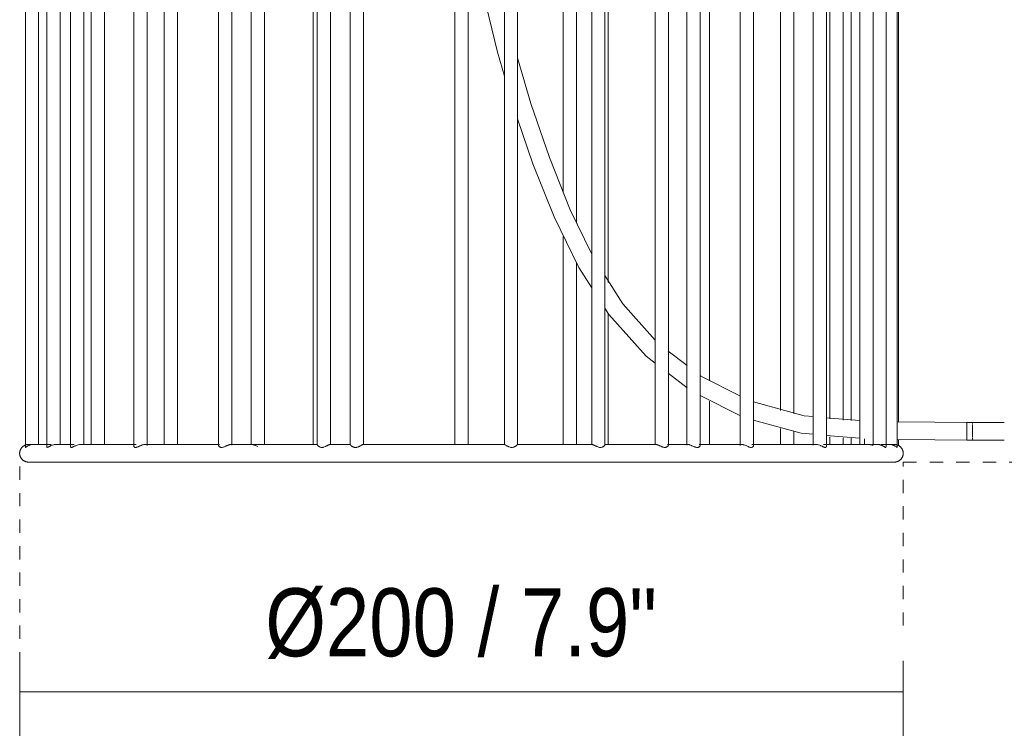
# Model space of a CAD drawing. Header units: millimetres. Extents: x -3269 to -1326, y 696 to 6709.
# Tile 3 of 11: x -1776 to -1553, y 980 to 1141. Entities that reach past the tile are written whole.
import ezdxf

# ---------------------------------------------------------------- set-up
doc = ezdxf.new("R2010")
doc.units = ezdxf.units.MM
doc.linetypes.add('Dash', pattern=[6, 3, -3])
doc.layers.add('A-ANNO-DIMS', color=7, linetype='Dash', lineweight=9, true_color=0xd2d2d2)
doc.layers.add('A-ANNO-DIMS-7', color=7, linetype='Continuous', lineweight=9)
doc.layers.add('E-LITE-EQPM', color=7, linetype='Continuous', lineweight=20)
doc.styles.add('Arial Narrow', font='ARIALN.TTF', dxfattribs={"height": 15.4})
doc.dimstyles.new('FARO_-_2_2mm_Arial_Narrow_mm_Inch_Left', dxfattribs={"dimscale": 304.8, "dimtxt": 15.760837, "dimasz": 0, "dimexe": 0.068898, "dimexo": 0.0625, "dimgap": 0.011483, "dimtad": 1, "dimdec": 0, "dimzin": 0, "dimdsep": 46, "dimtxsty": 'Arial Narrow', "dimblk1": 'NONE', "dimblk2": 'NONE', "dimsah": 1, "dimcen": 0.09, "dimadec": 0, "dimazin": 0, "dimtfac": 1, "dimtdec": 4, "dimtix": 1, "dimtmove": 0, "dimatfit": 3, "dimfxl": 0.022966, "dimfxlon": 1, "dimtvp": 1, "dimtolj": 1, "dimtzin": 0, "dimarcsym": 2})

# ---------------------------------------------------------------- blocks, each defined once
blk = doc.blocks.new('29307 - 29307 LINDA White table lamp-433246-Frontal_PDF')
at = {"layer": 'E-LITE-EQPM'}
for p, q in [((-3168.02, 1287.16), (-3168.02, 1043.84)), ((-3165.02, 1044.46), (-3165.02, 1286.54)), ((-3163.18, 1287.09), (-3163.18, 1043.91)), ((-3160.18, 1044.53), (-3160.18, 1286.47)), ((-3157.8, 1287.01), (-3157.8, 1043.99)), ((-3154.8, 1044.48), (-3154.8, 1286.52)), ((-3153.11, 1286.51), (-3153.11, 1044.49)), ((-3150.11, 1044.47), (-3150.11, 1286.51)), ((-3143.47, 1286.84), (-3143.47, 1044.16)), ((-3140.47, 1044.25), (-3140.47, 1286.75)), ((-3136.61, 1286.52), (-3136.61, 1044.48)), ((-3133.61, 1044.48), (-3133.61, 1286.52)), ((-3124.3, 1286.68), (-3124.3, 1044.32)), ((-3121.3, 1044.33), (-3121.3, 1286.67)), ((-3116.91, 1286.53), (-3116.91, 1044.5)), ((-3113.91, 1044.49), (-3113.91, 1286.51)), ((-3102.91, 1286.51), (-3102.91, 1044.48)), ((-3101.95, 1286.56), (-3101.95, 1044.44)), ((-3098.95, 1044.44), (-3098.95, 1286.56)), ((-3094.47, 1286.54), (-3094.47, 1044.46)), ((-3091.47, 1044.47), (-3091.47, 1286.53)), ((-3059.6, 1286.51), (-3059.6, 1044.49)), ((-3056.6, 1044.49), (-3056.6, 1286.51)), ((-3046.31, 1286.52), (-3046.31, 1101.53)), ((-3043.31, 1094.61), (-3043.31, 1286.52)), ((-3039.83, 1286.56), (-3039.83, 1044.44)), ((-3036.83, 1044.44), (-3036.83, 1286.56)), ((-3036.07, 1081.12), (-3036.07, 1286.51)), ((-3025.46, 1286.62), (-3025.46, 1044.38)), ((-3022.46, 1044.37), (-3022.46, 1286.63)), ((-3018.26, 1286.67), (-3018.26, 1044.33)), ((-3015.26, 1044.33), (-3015.26, 1286.67)), ((-3013.18, 1058.86), (-3013.18, 1286.5)), ((-3006.2, 1286.76), (-3006.2, 1044.24)), ((-3003.2, 1044.23), (-3003.2, 1286.77)), ((-2997.1, 1286.54), (-2997.1, 1052.19)), ((-2994.1, 1051.52), (-2994.1, 1286.54)), ((-2989.7, 1286.52), (-2989.7, 1044.48)), ((-2986.7, 1044.06), (-2986.7, 1286.94)), ((-2985.92, 1286.51), (-2985.92, 1050.27)), ((-2982.92, 1050.03), (-2982.92, 1286.51)), ((-2981.08, 1286.53), (-2981.08, 1049.93)), ((-2979.14, 1286.52), (-2979.14, 1044.47)), ((-2976.14, 1044.4), (-2976.14, 1286.6)), ((-2973.21, 1043.88), (-2973.21, 1287.12)), ((-2970.66, 1043.84), (-2970.66, 1287.16)), ((-2970.37, 1049.59), (-2970.37, 1286.72)), ((-3070.82, 1274.15), (-3070.82, 1044.5)), ((-3067.82, 1044.5), (-3067.82, 1170.26)), ((-3046.31, 1091.56), (-3046.31, 1044.47)), ((-3043.31, 1044.46), (-3043.31, 1085.6)), ((-3036.07, 1044.49), (-3036.07, 1074.1)), ((-3022.5, 1065.64), (-3018.24, 1062.36)), ((-3018.24, 1062.36), (-3022.5, 1065.64)), ((-3018.24, 1057.33), (-3022.5, 1060.61)), ((-3022.5, 1060.61), (-3018.24, 1057.33)), ((-3006.18, 1051), (-3015.29, 1055.59)), ((-3015.29, 1055.59), (-3006.18, 1051)), ((-3013.18, 1044.5), (-3013.18, 1054.27)), ((-2986.73, 1050.56), (-2979.13, 1049.91)), ((-2979.13, 1049.91), (-2986.73, 1050.56)), ((-2997.1, 1048.09), (-2997.1, 1044.46)), ((-2970.69, 1049.64), (-2953.67, 1049.5)), ((-2953.67, 1049.5), (-2970.69, 1049.64)), ((-2954.95, 1049.43), (-2954.95, 1049.5)), ((-2954.95, 1049.27), (-2954.95, 1049.43)), ((-2954.95, 1048.94), (-2954.95, 1049.22)), ((-2954.95, 1048.5), (-2954.95, 1048.91)), ((-2954.95, 1048.05), (-2954.95, 1048.47)), ((-2954.95, 1047.5), (-2954.95, 1048.02)), ((-2953.67, 1049.5), (-2953.67, 1049.43)), ((-2953.67, 1049.41), (-2953.67, 1049.28)), ((-2953.67, 1049.18), (-2953.67, 1049)), ((-2953.67, 1048.86), (-2953.67, 1048.57)), ((-2953.67, 1048.46), (-2953.67, 1048.02)), ((-2953.67, 1048.02), (-2953.67, 1046.56)), ((-2994.1, 1044.46), (-2994.1, 1047.43)), ((-2979.13, 1045.9), (-2986.73, 1046.56)), ((-2986.73, 1046.56), (-2979.13, 1045.9)), ((-2985.92, 1046.25), (-2985.92, 1044.49)), ((-2982.92, 1044.48), (-2982.92, 1046.03)), ((-2981.08, 1045.94), (-2981.08, 1044.42)), ((-2978.08, 1044.48), (-2978.08, 1045.77)), ((-2953.67, 1045.5), (-2970.69, 1045.64)), ((-2970.69, 1045.64), (-2953.67, 1045.5)), ((-2970.37, 1044.27), (-2970.37, 1045.59)), ((-2954.95, 1046.5), (-2954.95, 1047.44)), ((-2954.95, 1046.12), (-2954.95, 1046.46)), ((-2954.95, 1045.77), (-2954.95, 1046.09)), ((-2954.95, 1045.58), (-2954.95, 1045.74)), ((-2954.95, 1045.5), (-2954.95, 1045.57)), ((-2953.67, 1046.42), (-2953.67, 1046.15)), ((-2953.67, 1046.03), (-2953.67, 1045.8)), ((-2953.67, 1045.72), (-2953.67, 1045.59)), ((-2953.67, 1045.57), (-2953.67, 1045.5)), ((-3165.04, 1044.5), (-3164.92, 1044.5)), ((-3164.22, 1044.5), (-3163.17, 1044.5)), ((-3043.36, 1044.5), (-3039.81, 1044.5)), ((-2989.7, 1044.45), (-2989.7, 1044.34))]:
    blk.add_line(p, q, dxfattribs=at)
at = {"layer": 'E-LITE-EQPM', "flags": 128}
for points in [[(-3059.58, 1127.82), (-3061.18, 1133.27), (-3064.29, 1146.44), (-3066.66, 1159.93), (-3068.2, 1173.74), (-3069.09, 1188.03), (-3069.54, 1203.01), (-3069.78, 1218.91), (-3070.04, 1235.97), (-3070.39, 1254.35), (-3070.82, 1274.15), (-3071.11, 1286.5)], [(-3071.11, 1286.5), (-3070.82, 1274.15), (-3070.39, 1254.35), (-3070.04, 1235.97), (-3069.78, 1218.91), (-3069.54, 1203.01), (-3069.09, 1188.03), (-3068.2, 1173.74), (-3066.66, 1159.93), (-3064.29, 1146.44), (-3061.18, 1133.27), (-3059.58, 1127.82)], [(-3056.63, 1131.97), (-3053.61, 1121.69), (-3049.38, 1109.42), (-3044.68, 1097.6), (-3039.81, 1087.6)], [(-3039.81, 1087.6), (-3044.68, 1097.6), (-3049.38, 1109.42), (-3053.61, 1121.69), (-3056.63, 1131.97)], [(-3039.81, 1079.93), (-3042.77, 1084.55), (-3048.35, 1096.01), (-3053.14, 1108.04), (-3056.63, 1118.18)], [(-3056.63, 1118.18), (-3053.14, 1108.04), (-3048.35, 1096.01), (-3042.77, 1084.55), (-3039.81, 1079.93)], [(-3036.86, 1082.72), (-3032.77, 1076.34), (-3025.44, 1068.13)], [(-3025.44, 1068.13), (-3032.77, 1076.34), (-3036.86, 1082.72)], [(-3025.44, 1062.88), (-3027.54, 1064.5), (-3035.97, 1073.94), (-3036.86, 1075.32)], [(-3036.86, 1075.32), (-3035.97, 1073.94), (-3027.54, 1064.5), (-3025.44, 1062.88)], [(-3015.3, 1060.09), (-3015.16, 1059.99), (-3006.18, 1055.46)], [(-3006.18, 1055.46), (-3015.16, 1059.99), (-3015.3, 1060.09)], [(-3003.23, 1054.16), (-2991.71, 1050.99), (-2989.68, 1050.81)], [(-2989.68, 1050.81), (-2991.71, 1050.99), (-3003.23, 1054.16)], [(-2989.68, 1046.81), (-2992.38, 1047.04), (-3003.22, 1050.03)], [(-3003.22, 1050.03), (-2992.38, 1047.04), (-2989.68, 1046.81)], [(-2946.43, 1049.5), (-2946.77, 1049.5), (-2947.12, 1049.5), (-2947.49, 1049.5), (-2947.88, 1049.5), (-2948.29, 1049.5), (-2948.73, 1049.5), (-2949.23, 1049.5), (-2949.82, 1049.5), (-2950.52, 1049.5), (-2951.37, 1049.5), (-2952.43, 1049.5), (-2953.76, 1049.5), (-2954.95, 1049.5)], [(-2946.43, 1045.5), (-2946.77, 1045.5), (-2947.12, 1045.5), (-2947.49, 1045.5), (-2947.88, 1045.5), (-2948.29, 1045.5), (-2948.73, 1045.5), (-2949.23, 1045.5), (-2949.82, 1045.5), (-2950.52, 1045.5), (-2951.37, 1045.5), (-2952.43, 1045.5), (-2953.76, 1045.5), (-2954.95, 1045.5)], [(-3169.32, 1042.5), (-3169.32, 1042.58), (-3169.31, 1042.66), (-3169.3, 1042.74), (-3169.29, 1042.82), (-3169.28, 1042.9), (-3169.26, 1042.98), (-3169.24, 1043.05), (-3169.22, 1043.13), (-3169.19, 1043.2), (-3169.16, 1043.28), (-3169.13, 1043.35), (-3169.09, 1043.42), (-3169.05, 1043.49), (-3169.01, 1043.56), (-3168.97, 1043.63), (-3168.92, 1043.69), (-3168.87, 1043.76), (-3168.82, 1043.82), (-3168.77, 1043.88), (-3168.71, 1043.93), (-3168.65, 1043.99), (-3168.59, 1044.04), (-3168.53, 1044.09), (-3168.47, 1044.14), (-3168.4, 1044.18), (-3168.33, 1044.22), (-3168.26, 1044.26), (-3168.19, 1044.3), (-3168.12, 1044.33), (-3168.04, 1044.36), (-3167.97, 1044.39), (-3167.89, 1044.42), (-3167.81, 1044.44), (-3167.74, 1044.46), (-3167.66, 1044.47), (-3167.58, 1044.48), (-3167.5, 1044.49), (-3167.42, 1044.5), (-3167.34, 1044.5), (-3167.32, 1044.5)], [(-3166.7, 1044.5), (-3167.06, 1044.5), (-3167.27, 1044.5), (-3167.32, 1044.5)], [(-3167.32, 1044.5), (-3167.24, 1044.5), (-3167, 1044.5), (-3166.61, 1044.5), (-3166.07, 1044.5), (-3165.36, 1044.5), (-3165.1, 1044.5)], [(-3162.17, 1044.5), (-3163.35, 1044.5), (-3164.38, 1044.5), (-3165.26, 1044.5), (-3165.98, 1044.5), (-3166.31, 1044.5)], [(-3156.98, 1044.5), (-3158.66, 1044.5), (-3160.2, 1044.5), (-3161.17, 1044.5)], [(-3160.2, 1044.5), (-3159.07, 1044.5), (-3157.78, 1044.5)], [(-3142.97, 1044.5), (-3145.5, 1044.5), (-3147.9, 1044.5), (-3150.18, 1044.5), (-3152.33, 1044.5), (-3154.35, 1044.5), (-3155.6, 1044.5)], [(-3154.82, 1044.5), (-3153.72, 1044.5), (-3152.41, 1044.5)], [(-3150.78, 1044.5), (-3148.54, 1044.5), (-3146.17, 1044.5), (-3143.68, 1044.5), (-3143.45, 1044.5)], [(-3124.05, 1044.5), (-3127.26, 1044.5), (-3130.37, 1044.5), (-3133.39, 1044.5), (-3136.31, 1044.5), (-3139.11, 1044.5), (-3140.96, 1044.5)], [(-3140.49, 1044.5), (-3138.34, 1044.5), (-3136.21, 1044.5)], [(-3133.99, 1044.5), (-3130.99, 1044.5), (-3127.9, 1044.5), (-3124.71, 1044.5), (-3124.28, 1044.5)], [(-3101.87, 1044.5), (-3105.54, 1044.5), (-3109.15, 1044.5), (-3112.7, 1044.5), (-3116.18, 1044.5), (-3119.58, 1044.5), (-3121.54, 1044.5)], [(-3121.32, 1044.5), (-3118.07, 1044.5), (-3116.73, 1044.5)], [(-3114.08, 1044.5), (-3110.56, 1044.5), (-3106.97, 1044.5), (-3103.32, 1044.5), (-3102.82, 1044.5)], [(-3094.42, 1044.5), (-3098.19, 1044.5), (-3099.03, 1044.5)], [(-3098.97, 1044.5), (-3096.24, 1044.5), (-3094.44, 1044.5)], [(-3069.32, 1044.5), (-3073.24, 1044.5), (-3077.15, 1044.5), (-3081.05, 1044.5), (-3084.93, 1044.5), (-3088.79, 1044.5), (-3091.51, 1044.5)], [(-3091.49, 1044.5), (-3088.63, 1044.5), (-3084.77, 1044.5), (-3080.89, 1044.5), (-3076.99, 1044.5), (-3073.07, 1044.5), (-3070.82, 1044.5)], [(-3059.59, 1044.5), (-3063.5, 1044.5), (-3067.42, 1044.5), (-3069.32, 1044.5)], [(-3067.82, 1044.5), (-3063.9, 1044.5), (-3059.99, 1044.5), (-3059.58, 1044.5)], [(-3056.63, 1044.5), (-3056.1, 1044.5), (-3052.23, 1044.5), (-3048.38, 1044.5), (-3046.27, 1044.5)], [(-3039.76, 1044.5), (-3043.52, 1044.5), (-3047.32, 1044.5), (-3051.16, 1044.5), (-3055.02, 1044.5), (-3056.62, 1044.5)], [(-3025.3, 1044.5), (-3028.83, 1044.5), (-3032.44, 1044.5), (-3036.1, 1044.5), (-3036.92, 1044.5)], [(-3036.16, 1044.5), (-3032.5, 1044.5), (-3028.89, 1044.5), (-3025.44, 1044.5)], [(-3018.03, 1044.5), (-3021.41, 1044.5), (-3022.64, 1044.5)], [(-3022.49, 1044.5), (-3021.89, 1044.5), (-3018.5, 1044.5), (-3018.24, 1044.5)], [(-3005.83, 1044.5), (-3008.87, 1044.5), (-3012, 1044.5), (-3015.22, 1044.5), (-3015.5, 1044.5)], [(-3013.44, 1044.5), (-3010.26, 1044.5), (-3007.18, 1044.5), (-3006.18, 1044.5)], [(-2989.05, 1044.5), (-2991.37, 1044.5), (-2993.8, 1044.5), (-2996.36, 1044.5), (-2999.04, 1044.5), (-3001.82, 1044.5), (-3003.58, 1044.5)], [(-3003.22, 1044.5), (-3001.33, 1044.5), (-2998.56, 1044.5), (-2996.6, 1044.5)], [(-2994.62, 1044.5), (-2992.15, 1044.5), (-2989.79, 1044.5), (-2989.68, 1044.5)], [(-2977.33, 1044.5), (-2978.76, 1044.5), (-2980.33, 1044.5), (-2982.04, 1044.5), (-2983.89, 1044.5), (-2985.88, 1044.5), (-2987.37, 1044.5)], [(-2986.73, 1044.5), (-2985.47, 1044.5), (-2985.18, 1044.5)], [(-2983.68, 1044.5), (-2981.84, 1044.5), (-2980.2, 1044.5)], [(-2975.11, 1044.5), (-2976.27, 1044.5), (-2976.48, 1044.5)], [(-2972.37, 1044.5), (-2973.02, 1044.5), (-2973.82, 1044.5), (-2974.33, 1044.5)], [(-2973.24, 1044.5), (-2972.54, 1044.5), (-2972.04, 1044.5)], [(-2971.32, 1044.5), (-2971.4, 1044.5), (-2971.63, 1044.5), (-2971.98, 1044.5)], [(-2971.72, 1044.5), (-2971.44, 1044.5), (-2971.32, 1044.5), (-2971.32, 1044.5)], [(-2971.32, 1044.5), (-2971.24, 1044.5), (-2971.16, 1044.49), (-2971.08, 1044.49), (-2971, 1044.47), (-2970.92, 1044.46), (-2970.84, 1044.44), (-2970.77, 1044.42), (-2970.69, 1044.4), (-2970.61, 1044.37), (-2970.54, 1044.34), (-2970.47, 1044.31), (-2970.39, 1044.27), (-2970.32, 1044.24), (-2970.26, 1044.19), (-2970.19, 1044.15), (-2970.12, 1044.1), (-2970.06, 1044.06), (-2970, 1044), (-2969.94, 1043.95), (-2969.88, 1043.89), (-2969.83, 1043.83), (-2969.78, 1043.77), (-2969.73, 1043.71), (-2969.68, 1043.65), (-2969.64, 1043.58), (-2969.59, 1043.51), (-2969.55, 1043.44), (-2969.52, 1043.37), (-2969.48, 1043.3), (-2969.45, 1043.22), (-2969.43, 1043.15), (-2969.4, 1043.07), (-2969.38, 1043), (-2969.36, 1042.92), (-2969.35, 1042.84), (-2969.34, 1042.76), (-2969.33, 1042.68), (-2969.32, 1042.6), (-2969.32, 1042.52), (-2969.32, 1042.5)], [(-3167.32, 1040.5), (-3167.4, 1040.5), (-3167.48, 1040.51), (-3167.56, 1040.51), (-3167.64, 1040.53), (-3167.72, 1040.54), (-3167.79, 1040.56), (-3167.87, 1040.58), (-3167.95, 1040.6), (-3168.02, 1040.63), (-3168.1, 1040.66), (-3168.17, 1040.69), (-3168.24, 1040.73), (-3168.31, 1040.76), (-3168.38, 1040.81), (-3168.45, 1040.85), (-3168.51, 1040.9), (-3168.58, 1040.94), (-3168.64, 1041), (-3168.7, 1041.05), (-3168.75, 1041.11), (-3168.81, 1041.17), (-3168.86, 1041.23), (-3168.91, 1041.29), (-3168.96, 1041.35), (-3169, 1041.42), (-3169.04, 1041.49), (-3169.08, 1041.56), (-3169.12, 1041.63), (-3169.15, 1041.7), (-3169.18, 1041.78), (-3169.21, 1041.85), (-3169.23, 1041.93), (-3169.26, 1042), (-3169.27, 1042.08), (-3169.29, 1042.16), (-3169.3, 1042.24), (-3169.31, 1042.32), (-3169.32, 1042.4), (-3169.32, 1042.48), (-3169.32, 1042.5)], [(-2969.32, 1042.5), (-2969.32, 1042.42), (-2969.32, 1042.34), (-2969.33, 1042.26), (-2969.34, 1042.18), (-2969.36, 1042.1), (-2969.38, 1042.02), (-2969.4, 1041.95), (-2969.42, 1041.87), (-2969.45, 1041.8), (-2969.48, 1041.72), (-2969.51, 1041.65), (-2969.54, 1041.58), (-2969.58, 1041.51), (-2969.62, 1041.44), (-2969.67, 1041.37), (-2969.71, 1041.31), (-2969.76, 1041.24), (-2969.81, 1041.18), (-2969.87, 1041.12), (-2969.92, 1041.07), (-2969.98, 1041.01), (-2970.04, 1040.96), (-2970.11, 1040.91), (-2970.17, 1040.86), (-2970.24, 1040.82), (-2970.31, 1040.78), (-2970.38, 1040.74), (-2970.45, 1040.7), (-2970.52, 1040.67), (-2970.59, 1040.64), (-2970.67, 1040.61), (-2970.74, 1040.58), (-2970.82, 1040.56), (-2970.9, 1040.54), (-2970.98, 1040.53), (-2971.06, 1040.52), (-2971.14, 1040.51), (-2971.22, 1040.5), (-2971.3, 1040.5), (-2971.32, 1040.5)], [(-3069.32, 1040.5), (-3073.24, 1040.5), (-3077.15, 1040.5), (-3081.05, 1040.5), (-3084.93, 1040.5), (-3088.79, 1040.5), (-3092.61, 1040.5), (-3096.4, 1040.5), (-3100.15, 1040.5), (-3103.84, 1040.5), (-3107.48, 1040.5), (-3111.06, 1040.5), (-3114.57, 1040.5), (-3118.01, 1040.5), (-3121.37, 1040.5), (-3124.65, 1040.5), (-3127.84, 1040.5), (-3130.94, 1040.5), (-3133.94, 1040.5), (-3136.83, 1040.5), (-3139.62, 1040.5), (-3142.29, 1040.5), (-3144.85, 1040.5), (-3147.29, 1040.5), (-3149.6, 1040.5), (-3151.78, 1040.5), (-3153.83, 1040.5), (-3155.75, 1040.5), (-3157.53, 1040.5), (-3159.16, 1040.5), (-3160.66, 1040.5), (-3162.01, 1040.5), (-3163.2, 1040.5), (-3164.25, 1040.5), (-3165.15, 1040.5), (-3165.89, 1040.5), (-3166.48, 1040.5), (-3166.91, 1040.5), (-3167.19, 1040.5), (-3167.31, 1040.5), (-3167.32, 1040.5)], [(-3167.32, 1040.5), (-3167.24, 1040.5), (-3167, 1040.5), (-3166.61, 1040.5), (-3166.07, 1040.5), (-3165.36, 1040.5), (-3164.51, 1040.5), (-3163.5, 1040.5), (-3162.34, 1040.5), (-3161.04, 1040.5), (-3159.58, 1040.5), (-3157.98, 1040.5), (-3156.24, 1040.5), (-3154.36, 1040.5), (-3152.35, 1040.5), (-3150.2, 1040.5), (-3147.92, 1040.5), (-3145.52, 1040.5), (-3143, 1040.5), (-3140.35, 1040.5), (-3137.6, 1040.5), (-3134.73, 1040.5), (-3131.76, 1040.5), (-3128.69, 1040.5), (-3125.52, 1040.5), (-3122.27, 1040.5), (-3118.93, 1040.5), (-3115.51, 1040.5), (-3112.02, 1040.5), (-3108.45, 1040.5), (-3104.83, 1040.5), (-3101.15, 1040.5), (-3097.42, 1040.5), (-3093.64, 1040.5), (-3089.82, 1040.5), (-3085.98, 1040.5), (-3082.1, 1040.5), (-3078.2, 1040.5), (-3074.29, 1040.5), (-3070.38, 1040.5), (-3069.32, 1040.5)], [(-3069.32, 1040.5), (-3065.4, 1040.5), (-3061.49, 1040.5), (-3057.59, 1040.5), (-3053.71, 1040.5), (-3049.85, 1040.5), (-3046.02, 1040.5), (-3042.24, 1040.5), (-3038.49, 1040.5), (-3034.8, 1040.5), (-3031.16, 1040.5), (-3027.58, 1040.5), (-3024.06, 1040.5), (-3020.62, 1040.5), (-3017.26, 1040.5), (-3013.98, 1040.5), (-3010.79, 1040.5), (-3007.7, 1040.5), (-3004.7, 1040.5), (-3001.8, 1040.5), (-2999.02, 1040.5), (-2996.34, 1040.5), (-2993.79, 1040.5), (-2991.35, 1040.5), (-2989.04, 1040.5), (-2986.85, 1040.5), (-2984.8, 1040.5), (-2982.89, 1040.5), (-2981.11, 1040.5), (-2979.47, 1040.5), (-2977.98, 1040.5), (-2976.63, 1040.5), (-2975.43, 1040.5), (-2974.38, 1040.5), (-2973.49, 1040.5), (-2972.74, 1040.5), (-2972.16, 1040.5), (-2971.72, 1040.5), (-2971.44, 1040.5), (-2971.32, 1040.5), (-2971.32, 1040.5)], [(-2971.32, 1040.5), (-2971.4, 1040.5), (-2971.63, 1040.5), (-2972.02, 1040.5), (-2972.57, 1040.5), (-2973.27, 1040.5), (-2974.13, 1040.5), (-2975.13, 1040.5), (-2976.29, 1040.5), (-2977.6, 1040.5), (-2979.05, 1040.5), (-2980.65, 1040.5), (-2982.39, 1040.5), (-2984.27, 1040.5), (-2986.29, 1040.5), (-2988.44, 1040.5), (-2990.71, 1040.5), (-2993.12, 1040.5), (-2995.64, 1040.5), (-2998.28, 1040.5), (-3001.04, 1040.5), (-3003.91, 1040.5), (-3006.88, 1040.5), (-3009.95, 1040.5), (-3013.11, 1040.5), (-3016.37, 1040.5), (-3019.71, 1040.5), (-3023.13, 1040.5), (-3026.62, 1040.5), (-3030.18, 1040.5), (-3033.81, 1040.5), (-3037.49, 1040.5), (-3041.22, 1040.5), (-3045, 1040.5), (-3048.81, 1040.5), (-3052.66, 1040.5), (-3056.54, 1040.5), (-3060.43, 1040.5), (-3064.34, 1040.5), (-3068.26, 1040.5), (-3069.32, 1040.5)]]:
    blk.add_lwpolyline(points, dxfattribs=at)
at = {"layer": 'E-LITE-EQPM'}
for points, knots in [([(-3168.01, 1043.83), (-3168, 1043.82), (-3167.97, 1043.83), (-3167.88, 1043.9), (-3167.78, 1043.97), (-3167.67, 1044.05), (-3167.53, 1044.14), (-3167.36, 1044.23), (-3167.16, 1044.33), (-3166.88, 1044.43), (-3166.65, 1044.47), (-3166.52, 1044.49)], [0.5277778, 0.5277778, 0.5277778, 0.5277778, 0.5833333, 0.6388889, 0.6736111, 0.7222222, 0.7638889, 0.8055556, 0.8611111, 0.9166667, 1, 1, 1, 1]), ([(-3163.18, 1043.96), (-3163.19, 1043.93), (-3163.19, 1043.87), (-3163.15, 1043.83), (-3163.11, 1043.83), (-3163.09, 1043.83)], [0.4722222, 0.4722222, 0.4722222, 0.4722222, 0.5277778, 0.5694444, 0.6111111, 0.6111111, 0.6111111, 0.6111111]), ([(-3163, 1043.85), (-3162.97, 1043.86), (-3162.88, 1043.89), (-3162.75, 1043.97), (-3162.59, 1044.05), (-3162.43, 1044.14), (-3162.25, 1044.23), (-3162.01, 1044.33), (-3161.82, 1044.39), (-3161.68, 1044.43)], [0.6527778, 0.6527778, 0.6527778, 0.6527778, 0.6944444, 0.75, 0.7847222, 0.8333333, 0.875, 0.9166667, 1, 1, 1, 1]), ([(-3157.8, 1043.99), (-3157.8, 1043.96), (-3157.79, 1043.91), (-3157.75, 1043.86), (-3157.66, 1043.82), (-3157.52, 1043.83), (-3157.37, 1043.9), (-3157.2, 1043.97), (-3157.04, 1044.05), (-3156.86, 1044.15), (-3156.62, 1044.25), (-3156.43, 1044.32), (-3156.3, 1044.37)], [0.5, 0.5, 0.5, 0.5, 0.5416667, 0.5833333, 0.6388889, 0.6944444, 0.75, 0.7847222, 0.8333333, 0.875, 0.9166667, 1, 1, 1, 1]), ([(-3156.3, 1044.37), (-3156.13, 1044.44), (-3155.86, 1044.49), (-3155.61, 1044.5), (-3155.53, 1044.5)], [0, 0, 0, 0, 0.1111111, 0.1666667, 0.1666667, 0.1666667, 0.1666667]), ([(-3143.47, 1044.15), (-3143.47, 1044.12), (-3143.46, 1044.06), (-3143.42, 1043.98), (-3143.35, 1043.89), (-3143.24, 1043.84), (-3143.12, 1043.83), (-3142.97, 1043.83), (-3142.8, 1043.87), (-3142.61, 1043.95), (-3142.4, 1044.03), (-3142.2, 1044.11), (-3142.05, 1044.18), (-3141.97, 1044.22)], [0.5, 0.5, 0.5, 0.5, 0.5416667, 0.5833333, 0.6388889, 0.6805556, 0.7222222, 0.7638889, 0.8055556, 0.8611111, 0.9027778, 0.9444444, 1, 1, 1, 1]), ([(-3124.3, 1044.36), (-3124.31, 1044.33), (-3124.3, 1044.28), (-3124.27, 1044.19), (-3124.22, 1044.1), (-3124.14, 1044.01), (-3124.04, 1043.94), (-3123.88, 1043.85), (-3123.64, 1043.81), (-3123.35, 1043.85), (-3123.06, 1043.93), (-3122.89, 1044.01), (-3122.8, 1044.05)], [0.4722222, 0.4722222, 0.4722222, 0.4722222, 0.5277778, 0.5625, 0.6111111, 0.6527778, 0.6944444, 0.75, 0.8055556, 0.8888889, 0.9444444, 1, 1, 1, 1]), ([(-3122.8, 1044.05), (-3122.72, 1044.09), (-3122.56, 1044.17), (-3122.31, 1044.27), (-3122.09, 1044.36), (-3121.91, 1044.43), (-3121.7, 1044.48), (-3121.57, 1044.5), (-3121.51, 1044.5)], [0, 0, 0, 0, 0.0555556, 0.1111111, 0.1666667, 0.2083333, 0.25, 0.3333333, 0.3333333, 0.3333333, 0.3333333]), ([(-3116.7, 1044.5), (-3116.66, 1044.5), (-3116.56, 1044.48), (-3116.4, 1044.43), (-3116.23, 1044.37), (-3116.02, 1044.28), (-3115.74, 1044.16), (-3115.53, 1044.06), (-3115.41, 1044)], [0.6666667, 0.6666667, 0.6666667, 0.6666667, 0.7222222, 0.7638889, 0.8055556, 0.8611111, 0.9166667, 1, 1, 1, 1]), ([(-3101.93, 1044.49), (-3101.94, 1044.48), (-3101.96, 1044.45), (-3101.94, 1044.38), (-3101.9, 1044.31), (-3101.83, 1044.22), (-3101.73, 1044.13), (-3101.62, 1044.05), (-3101.49, 1043.96), (-3101.32, 1043.89), (-3101.13, 1043.83), (-3100.92, 1043.82), (-3100.7, 1043.84), (-3100.54, 1043.87), (-3100.45, 1043.9)], [0.4444444, 0.4444444, 0.4444444, 0.4444444, 0.5, 0.5416667, 0.5833333, 0.6388889, 0.6736111, 0.7222222, 0.7638889, 0.8055556, 0.8611111, 0.9027778, 0.9444444, 1, 1, 1, 1]), ([(-3100.45, 1043.9), (-3100.36, 1043.94), (-3100.22, 1044), (-3100.01, 1044.08), (-3099.81, 1044.17), (-3099.63, 1044.27), (-3099.46, 1044.35), (-3099.3, 1044.42), (-3099.16, 1044.48), (-3099.04, 1044.5), (-3098.99, 1044.5), (-3098.97, 1044.49)], [0, 0, 0, 0, 0.0555556, 0.0972222, 0.1388889, 0.1944444, 0.2361111, 0.2777778, 0.3333333, 0.3888889, 0.4444444, 0.4444444, 0.4444444, 0.4444444]), ([(-3094.44, 1044.5), (-3094.46, 1044.49), (-3094.47, 1044.47), (-3094.46, 1044.42), (-3094.42, 1044.36), (-3094.35, 1044.27), (-3094.25, 1044.19), (-3094.14, 1044.1), (-3094, 1044.01), (-3093.84, 1043.93), (-3093.65, 1043.86), (-3093.44, 1043.82), (-3093.22, 1043.83), (-3093.06, 1043.85), (-3092.97, 1043.87)], [0.4444444, 0.4444444, 0.4444444, 0.4444444, 0.5, 0.5416667, 0.5833333, 0.6388889, 0.6736111, 0.7222222, 0.7638889, 0.8055556, 0.8611111, 0.9027778, 0.9444444, 1, 1, 1, 1]), ([(-3092.97, 1043.87), (-3092.88, 1043.9), (-3092.73, 1043.95), (-3092.52, 1044.03), (-3092.32, 1044.12), (-3092.14, 1044.22), (-3091.98, 1044.3), (-3091.84, 1044.38), (-3091.72, 1044.44), (-3091.58, 1044.49), (-3091.52, 1044.5), (-3091.49, 1044.5)], [0, 0, 0, 0, 0.0555556, 0.0972222, 0.1388889, 0.1944444, 0.2361111, 0.2777778, 0.3194444, 0.3611111, 0.4444444, 0.4444444, 0.4444444, 0.4444444]), ([(-3059.58, 1044.5), (-3059.56, 1044.49), (-3059.52, 1044.47), (-3059.43, 1044.42), (-3059.31, 1044.35), (-3059.18, 1044.27), (-3059.02, 1044.18), (-3058.86, 1044.09), (-3058.68, 1044), (-3058.44, 1043.92), (-3058.24, 1043.86), (-3058.1, 1043.83)], [0.5555556, 0.5555556, 0.5555556, 0.5555556, 0.6111111, 0.6527778, 0.6944444, 0.75, 0.7847222, 0.8333333, 0.875, 0.9166667, 1, 1, 1, 1]), ([(-3058.1, 1043.83), (-3058.01, 1043.83), (-3057.85, 1043.83), (-3057.63, 1043.86), (-3057.43, 1043.91), (-3057.25, 1044), (-3057.09, 1044.08), (-3056.96, 1044.17), (-3056.84, 1044.26), (-3056.73, 1044.34), (-3056.66, 1044.42), (-3056.61, 1044.46), (-3056.6, 1044.5), (-3056.61, 1044.5), (-3056.63, 1044.5)], [0, 0, 0, 0, 0.0555556, 0.0972222, 0.1388889, 0.1944444, 0.2291667, 0.2777778, 0.3194444, 0.3611111, 0.4166667, 0.4583333, 0.5, 0.5555556, 0.5555556, 0.5555556, 0.5555556]), ([(-3039.81, 1044.49), (-3039.79, 1044.5), (-3039.75, 1044.5), (-3039.62, 1044.48), (-3039.48, 1044.42), (-3039.32, 1044.35), (-3039.15, 1044.27), (-3038.97, 1044.17), (-3038.77, 1044.08), (-3038.57, 1044), (-3038.42, 1043.94), (-3038.33, 1043.9)], [0.5555556, 0.5555556, 0.5555556, 0.5555556, 0.6111111, 0.6666667, 0.7222222, 0.7638889, 0.8055556, 0.8611111, 0.9027778, 0.9444444, 1, 1, 1, 1]), ([(-3038.33, 1043.9), (-3038.24, 1043.87), (-3038.08, 1043.84), (-3037.87, 1043.82), (-3037.66, 1043.83), (-3037.47, 1043.89), (-3037.3, 1043.96), (-3037.17, 1044.04), (-3037.06, 1044.13), (-3036.96, 1044.22), (-3036.89, 1044.31), (-3036.84, 1044.38), (-3036.83, 1044.45), (-3036.84, 1044.48), (-3036.86, 1044.49)], [0, 0, 0, 0, 0.0555556, 0.0972222, 0.1388889, 0.1944444, 0.2291667, 0.2777778, 0.3194444, 0.3611111, 0.4166667, 0.4583333, 0.5, 0.5555556, 0.5555556, 0.5555556, 0.5555556]), ([(-3025.26, 1044.5), (-3025.21, 1044.49), (-3025.12, 1044.47), (-3024.96, 1044.42), (-3024.78, 1044.36), (-3024.58, 1044.26), (-3024.3, 1044.14), (-3024.09, 1044.05), (-3023.96, 1043.99)], [0.6666667, 0.6666667, 0.6666667, 0.6666667, 0.7222222, 0.7638889, 0.8055556, 0.8611111, 0.9166667, 1, 1, 1, 1]), ([(-3023.96, 1043.99), (-3023.88, 1043.95), (-3023.7, 1043.88), (-3023.45, 1043.83), (-3023.22, 1043.82), (-3023.03, 1043.85), (-3022.86, 1043.9), (-3022.74, 1043.99), (-3022.63, 1044.07), (-3022.55, 1044.16), (-3022.5, 1044.25), (-3022.46, 1044.33), (-3022.46, 1044.39), (-3022.47, 1044.41)], [0, 0, 0, 0, 0.0555556, 0.1111111, 0.1666667, 0.2083333, 0.25, 0.3055556, 0.3402778, 0.3888889, 0.4305556, 0.4722222, 0.5277778, 0.5277778, 0.5277778, 0.5277778]), ([(-3018.06, 1044.5), (-3018.01, 1044.5), (-3017.92, 1044.49), (-3017.76, 1044.46), (-3017.59, 1044.4), (-3017.38, 1044.32), (-3017.09, 1044.2), (-3016.89, 1044.11), (-3016.76, 1044.05)], [0.6666667, 0.6666667, 0.6666667, 0.6666667, 0.7222222, 0.7638889, 0.8055556, 0.8611111, 0.9166667, 1, 1, 1, 1]), ([(-3016.76, 1044.05), (-3016.68, 1044), (-3016.51, 1043.93), (-3016.25, 1043.86), (-3016.02, 1043.83), (-3015.83, 1043.83), (-3015.67, 1043.86), (-3015.54, 1043.94), (-3015.43, 1044.02), (-3015.35, 1044.1), (-3015.29, 1044.19), (-3015.27, 1044.25), (-3015.27, 1044.27)], [0, 0, 0, 0, 0.0555556, 0.1111111, 0.1666667, 0.2083333, 0.25, 0.3055556, 0.3402778, 0.3888889, 0.4305556, 0.4722222, 0.4722222, 0.4722222, 0.4722222]), ([(-3005.76, 1044.5), (-3005.69, 1044.49), (-3005.55, 1044.47), (-3005.32, 1044.4), (-3005.03, 1044.3), (-3004.82, 1044.21), (-3004.7, 1044.15)], [0.75, 0.75, 0.75, 0.75, 0.8055556, 0.8611111, 0.9166667, 1, 1, 1, 1]), ([(-3004.7, 1044.15), (-3004.62, 1044.1), (-3004.47, 1044.03), (-3004.26, 1043.95), (-3004.02, 1043.87), (-3003.76, 1043.81), (-3003.55, 1043.84), (-3003.42, 1043.89), (-3003.32, 1043.96), (-3003.25, 1044.05), (-3003.21, 1044.14), (-3003.2, 1044.2), (-3003.2, 1044.23)], [0, 0, 0, 0, 0.0555556, 0.0972222, 0.1388889, 0.2222222, 0.2777778, 0.3194444, 0.3611111, 0.4166667, 0.4513889, 0.5, 0.5, 0.5, 0.5]), ([(-2988.97, 1044.5), (-2988.89, 1044.49), (-2988.64, 1044.46), (-2988.37, 1044.38), (-2988.2, 1044.31)], [0.8333333, 0.8333333, 0.8333333, 0.8333333, 0.8888889, 1, 1, 1, 1]), ([(-2988.2, 1044.31), (-2988.12, 1044.27), (-2987.97, 1044.21), (-2987.77, 1044.12), (-2987.57, 1044.03), (-2987.39, 1043.94), (-2987.22, 1043.88), (-2987.06, 1043.83), (-2986.9, 1043.81), (-2986.8, 1043.86), (-2986.73, 1043.93), (-2986.72, 1043.98), (-2986.71, 1044)], [0, 0, 0, 0, 0.0555556, 0.0972222, 0.1388889, 0.1944444, 0.2291667, 0.2777778, 0.3333333, 0.3888889, 0.4305556, 0.4722222, 0.4722222, 0.4722222, 0.4722222]), ([(-2977.37, 1044.49), (-2977.28, 1044.5), (-2977.11, 1044.5), (-2976.89, 1044.47), (-2976.7, 1044.44), (-2976.54, 1044.41), (-2976.39, 1044.38), (-2976.26, 1044.37), (-2976.17, 1044.37), (-2976.14, 1044.38), (-2976.14, 1044.39)], [0.0555556, 0.0555556, 0.0555556, 0.0555556, 0.1111111, 0.1666667, 0.2083333, 0.25, 0.3055556, 0.3611111, 0.4166667, 0.4722222, 0.4722222, 0.4722222, 0.4722222]), ([(-2974.71, 1044.46), (-2974.62, 1044.44), (-2974.47, 1044.4), (-2974.26, 1044.32), (-2974.06, 1044.24), (-2973.89, 1044.15), (-2973.72, 1044.06), (-2973.58, 1043.98), (-2973.46, 1043.9), (-2973.35, 1043.85), (-2973.29, 1043.83), (-2973.27, 1043.83)], [0, 0, 0, 0, 0.0555556, 0.0972222, 0.1388889, 0.1944444, 0.2291667, 0.2777778, 0.3194444, 0.3611111, 0.4166667, 0.4166667, 0.4166667, 0.4166667]), ([(-2972.16, 1044.49), (-2972.07, 1044.48), (-2971.89, 1044.44), (-2971.63, 1044.37), (-2971.42, 1044.28), (-2971.25, 1044.19), (-2971.09, 1044.1), (-2970.96, 1044.01), (-2970.84, 1043.93), (-2970.75, 1043.86), (-2970.7, 1043.83), (-2970.68, 1043.83)], [0, 0, 0, 0, 0.0555556, 0.1111111, 0.1666667, 0.2083333, 0.25, 0.3055556, 0.3402778, 0.3888889, 0.4444444, 0.4444444, 0.4444444, 0.4444444])]:
    blk.add_open_spline(points, degree=3, knots=knots, dxfattribs=at)
for points in [[(-3167.98, 1043.92), (-3167.99, 1043.9), (-3168, 1043.88), (-3168.01, 1043.87)], [(-3166.52, 1044.49), (-3166.42, 1044.5), (-3166.33, 1044.5), (-3166.24, 1044.5)], [(-3161.68, 1044.43), (-3161.59, 1044.46), (-3161.41, 1044.49), (-3161.24, 1044.5), (-3161.15, 1044.5)], [(-3141.97, 1044.22), (-3141.89, 1044.26), (-3141.72, 1044.34), (-3141.47, 1044.42), (-3141.22, 1044.48), (-3141.07, 1044.5), (-3141, 1044.5)], [(-3102.89, 1044.48), (-3102.87, 1044.5), (-3102.82, 1044.5), (-3102.74, 1044.49), (-3102.69, 1044.48)], [(-3046.29, 1044.5), (-3046.3, 1044.49), (-3046.31, 1044.48), (-3046.31, 1044.46)], [(-3043.53, 1044.46), (-3043.48, 1044.47), (-3043.4, 1044.5), (-3043.35, 1044.5), (-3043.33, 1044.5)], [(-3036.17, 1044.5), (-3036.14, 1044.5), (-3036.11, 1044.5), (-3036.1, 1044.49)], [(-3013.54, 1044.49), (-3013.48, 1044.5), (-3013.42, 1044.5), (-3013.38, 1044.5)], [(-2994.85, 1044.48), (-2994.77, 1044.49), (-2994.7, 1044.5), (-2994.63, 1044.5)], [(-2983.9, 1044.49), (-2983.81, 1044.5), (-2983.73, 1044.5), (-2983.65, 1044.5)], [(-2979.32, 1044.47), (-2979.23, 1044.49), (-2979.14, 1044.5), (-2979.05, 1044.5)], [(-2975.25, 1044.49), (-2975.16, 1044.5), (-2974.99, 1044.5), (-2974.8, 1044.48), (-2974.71, 1044.46)], [(-2972.37, 1044.5), (-2972.3, 1044.5), (-2972.23, 1044.49), (-2972.16, 1044.49)], [(-2970.66, 1043.84), (-2970.66, 1043.85), (-2970.66, 1043.87), (-2970.67, 1043.88)]]:
    blk.add_open_spline(points, degree=3, dxfattribs=at)
blk = doc.blocks.new('DIMBLOCK2-Frontal_PDF')
at = {"layer": 'A-ANNO-DIMS-7', "color": 251, "true_color": 0x5b5b5b, "transparency": 16777216}
for p, q in [((-1775.59, 988.55), (-1775.59, 995.55)), ((-1575.59, 995.55), (-1575.59, 967.55)), ((-1575.59, 988.55), (-1575.59, 995.55)), ((-1775.59, 988.69), (-1775.59, 967.55)), ((-1575.59, 988.55), (-1775.59, 988.55))]:
    blk.add_line(p, q, dxfattribs=at)
at = {"layer": 'A-ANNO-DIMS-7', "color": 0, "transparency": 16777216, "insert": (-1720, 1011.95), "char_height": 15.4, "width": 106.5733, "attachment_point": 1, "line_spacing_factor": 0.974696, "style": 'Arial Narrow'}
blk.add_mtext('Ø200 / 7.9"', dxfattribs=at)
blk = doc.blocks.new('_None')

msp = doc.modelspace()

# ---------------------------------------------------------------- linework, layer by layer
at = {"layer": 'A-ANNO-DIMS'}
for p, q in [((-1775.59, 988.5), (-1775.59, 1040.5)), ((-1575.59, 1003.5), (-1575.59, 1040.5)), ((-1575.59, 1040.5), (-1355.59, 1040.5))]:
    msp.add_line(p, q, dxfattribs=at)

# ---------------------------------------------------------------- block references
at = {"layer": 'E-LITE-EQPM'}
msp.add_blockref('29307 - 29307 LINDA White table lamp-433246-Frontal_PDF', (1393.72, 0), dxfattribs=at)

# ---------------------------------------------------------------- dimensions: what is measured, and where the dimension line sits
at = {"layer": 'A-ANNO-DIMS', "color": 251, "linetype": 'Continuous', "true_color": 0x5b5b5b}
dim = msp.add_linear_dim(base=(-1775.59, 988.55), p1=(-1575.59, 995.55), p2=(-1775.59, 995.55), text='Ø<>', dimstyle='FARO_-_2_2mm_Arial_Narrow_mm_Inch_Left', override={"dimpost": '<>', "dimfxl": 200}, dxfattribs=at)
dim.commit()
dim.dimension.update_dxf_attribs({"geometry": 'DIMBLOCK2-Frontal_PDF', "text_midpoint": (-1675.59, 1002.17)})

doc.saveas('drawing.dxf')
